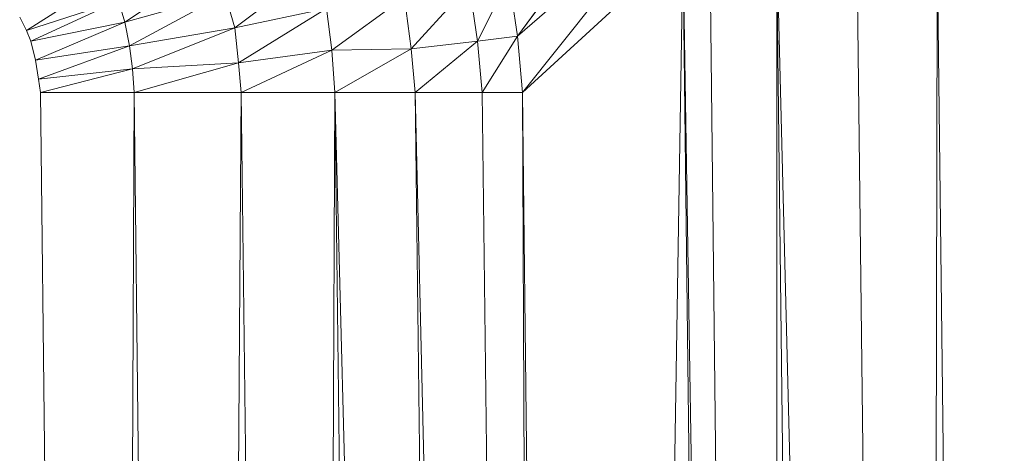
# Model space of a CAD drawing. Header units: metres. Extents: x 391.1 to 427.5, y 12.7 to 28.4.
# Tile 168 of 245: x 408.8371 to 408.8867, y 24.0196 to 24.0414. Entities that reach past the tile are written whole.
import ezdxf

# ---------------------------------------------------------------- set-up
doc = ezdxf.new("R2010")
doc.units = ezdxf.units.M
doc.layers.add('02_MOBILIARIO', color=7, linetype='Continuous', lineweight=18)

# ---------------------------------------------------------------- blocks, each defined once
blk = doc.blocks.new('Family - Plats de dutxa PS-1-153501-01_ELEC _PS1')
at = {"layer": '02_MOBILIARIO', "color": 253, "true_color": 0xaaaaaa}
for p, q in [((0.73049, 0.689869), (0.738129, 0.700276)), ((0.738129, 0.700276), (0.73049, 0.689869)), ((0.73049, 0.689869), (0.738615, 0.696911)), ((0.738615, 0.696911), (0.73049, 0.689869)), ((0.730727, 0.687023), (0.738615, 0.696911)), ((0.738615, 0.696911), (0.730727, 0.687023)), ((0.730727, 0.687023), (0.738817, 0.694438)), ((0.738817, 0.694438), (0.730727, 0.687023)), ((0.734098, 0.4), (0.738817, 0.694438)), ((0.738817, 0.694438), (0.734098, 0.4)), ((0.742188, 0.4), (0.738817, 0.694438)), ((0.738817, 0.694438), (0.743536, 0.4)), ((0.743536, 0.4), (0.738817, 0.694438)), ((0.738817, 0.694438), (0.742188, 0.4)), ((0.743536, 0.4), (0.740166, 0.694438)), ((0.740166, 0.694438), (0.743536, 0.4)), ((0.746907, 0.4), (0.743536, 0.694438)), ((0.743536, 0.694438), (0.750952, 0.4)), ((0.750952, 0.4), (0.743536, 0.694438)), ((0.743536, 0.4), (0.743536, 0.694438)), ((0.743536, 0.694438), (0.746907, 0.4)), ((0.743536, 0.694438), (0.743536, 0.4)), ((0.750952, 0.4), (0.747581, 0.694438)), ((0.747581, 0.694438), (0.750952, 0.4)), ((0.750952, 0.4), (0.751626, 0.694438)), ((0.751626, 0.694438), (0.750952, 0.4)), ((0.751626, 0.694438), (0.754997, 0.4)), ((0.751626, 0.694438), (0.754997, 0.4)), ((0.710703, 0.690564), (0.715265, 0.693592)), ((0.715265, 0.693592), (0.710703, 0.690564)), ((0.716241, 0.690286), (0.720305, 0.693329)), ((0.720305, 0.693329), (0.716241, 0.690286)), ((0.70576, 0.690152), (0.709835, 0.692756)), ((0.709835, 0.692756), (0.70576, 0.690152)), ((0.728464, 0.689606), (0.73004, 0.692762)), ((0.73004, 0.692762), (0.728464, 0.689606)), ((0.73049, 0.689869), (0.73004, 0.692762)), ((0.73004, 0.692762), (0.73049, 0.689869)), ((0.725124, 0.689231), (0.728051, 0.692424)), ((0.728051, 0.692424), (0.725124, 0.689231)), ((0.728464, 0.689606), (0.728051, 0.692424)), ((0.728051, 0.692424), (0.728464, 0.689606)), ((0.710703, 0.690564), (0.715753, 0.691977)), ((0.715753, 0.691977), (0.710703, 0.690564)), ((0.710941, 0.689371), (0.715753, 0.691977)), ((0.715753, 0.691977), (0.710941, 0.689371)), ((0.716241, 0.690286), (0.715753, 0.691977)), ((0.715753, 0.691977), (0.716241, 0.690286)), ((0.721131, 0.689159), (0.724786, 0.691823)), ((0.724786, 0.691823), (0.721131, 0.689159)), ((0.725124, 0.689231), (0.724786, 0.691823)), ((0.724786, 0.691823), (0.725124, 0.689231)), ((0.70576, 0.690152), (0.710383, 0.691639)), ((0.710383, 0.691639), (0.70576, 0.690152)), ((0.705977, 0.689609), (0.710383, 0.691639)), ((0.710383, 0.691639), (0.705977, 0.689609)), ((0.710703, 0.690564), (0.710383, 0.691639)), ((0.710383, 0.691639), (0.710703, 0.690564)), ((0.716241, 0.690286), (0.720868, 0.691263)), ((0.720868, 0.691263), (0.716241, 0.690286)), ((0.716429, 0.688521), (0.720868, 0.691263)), ((0.720868, 0.691263), (0.716429, 0.688521)), ((0.721131, 0.689159), (0.720868, 0.691263)), ((0.720868, 0.691263), (0.721131, 0.689159)), ((0.705413, 0.690825), (0.70576, 0.690152)), ((0.70576, 0.690152), (0.705413, 0.690825)), ((0.705977, 0.689609), (0.710703, 0.690564)), ((0.710703, 0.690564), (0.705977, 0.689609)), ((0.706215, 0.688655), (0.710703, 0.690564)), ((0.710703, 0.690564), (0.706215, 0.688655)), ((0.710941, 0.689371), (0.710703, 0.690564)), ((0.710703, 0.690564), (0.710941, 0.689371)), ((0.710941, 0.689371), (0.716241, 0.690286)), ((0.716241, 0.690286), (0.710941, 0.689371)), ((0.711093, 0.688221), (0.716241, 0.690286)), ((0.716241, 0.690286), (0.711093, 0.688221)), ((0.716429, 0.688521), (0.716241, 0.690286)), ((0.716241, 0.690286), (0.716429, 0.688521)), ((0.70576, 0.690152), (0.705977, 0.689609)), ((0.705977, 0.689609), (0.70576, 0.690152)), ((0.728464, 0.689606), (0.73049, 0.689869)), ((0.73049, 0.689869), (0.728464, 0.689606)), ((0.728705, 0.687023), (0.73049, 0.689869)), ((0.73049, 0.689869), (0.728705, 0.687023)), ((0.730727, 0.687023), (0.73049, 0.689869)), ((0.73049, 0.689869), (0.730727, 0.687023)), ((0.705977, 0.689609), (0.706215, 0.688655)), ((0.706215, 0.688655), (0.705977, 0.689609)), ((0.706215, 0.688655), (0.710941, 0.689371)), ((0.710941, 0.689371), (0.706215, 0.688655)), ((0.706367, 0.6877), (0.710941, 0.689371)), ((0.710941, 0.689371), (0.706367, 0.6877)), ((0.711093, 0.688221), (0.710941, 0.689371)), ((0.710941, 0.689371), (0.711093, 0.688221)), ((0.721131, 0.689159), (0.725124, 0.689231)), ((0.725124, 0.689231), (0.721131, 0.689159)), ((0.721289, 0.687023), (0.725124, 0.689231)), ((0.725124, 0.689231), (0.721289, 0.687023)), ((0.725124, 0.689231), (0.728464, 0.689606)), ((0.728464, 0.689606), (0.725124, 0.689231)), ((0.725334, 0.687023), (0.725124, 0.689231)), ((0.725124, 0.689231), (0.725334, 0.687023)), ((0.725334, 0.687023), (0.728464, 0.689606)), ((0.728464, 0.689606), (0.725334, 0.687023)), ((0.728705, 0.687023), (0.728464, 0.689606)), ((0.728464, 0.689606), (0.728705, 0.687023)), ((0.716429, 0.688521), (0.721131, 0.689159)), ((0.721131, 0.689159), (0.716429, 0.688521)), ((0.71657, 0.687023), (0.721131, 0.689159)), ((0.721131, 0.689159), (0.71657, 0.687023)), ((0.721289, 0.687023), (0.721131, 0.689159)), ((0.721131, 0.689159), (0.721289, 0.687023)), ((0.706215, 0.688655), (0.706367, 0.6877)), ((0.706367, 0.6877), (0.706215, 0.688655)), ((0.711093, 0.688221), (0.716429, 0.688521)), ((0.716429, 0.688521), (0.711093, 0.688221)), ((0.711177, 0.687023), (0.716429, 0.688521)), ((0.716429, 0.688521), (0.711177, 0.687023)), ((0.71657, 0.687023), (0.716429, 0.688521)), ((0.716429, 0.688521), (0.71657, 0.687023)), ((0.706367, 0.6877), (0.711093, 0.688221)), ((0.711093, 0.688221), (0.706367, 0.6877)), ((0.706458, 0.687023), (0.711093, 0.688221)), ((0.711093, 0.688221), (0.706458, 0.687023)), ((0.711177, 0.687023), (0.711093, 0.688221)), ((0.711093, 0.688221), (0.711177, 0.687023)), ((0.706367, 0.6877), (0.706458, 0.687023)), ((0.706458, 0.687023), (0.706367, 0.6877)), ((0.706458, 0.687023), (0.709829, 0.4)), ((0.709829, 0.4), (0.706458, 0.687023)), ((0.706458, 0.687023), (0.711177, 0.687023)), ((0.711177, 0.687023), (0.706458, 0.687023)), ((0.709829, 0.4), (0.711177, 0.687023)), ((0.711177, 0.687023), (0.709829, 0.4)), ((0.714548, 0.4), (0.711177, 0.687023)), ((0.711177, 0.687023), (0.71657, 0.687023)), ((0.71657, 0.687023), (0.711177, 0.687023)), ((0.711177, 0.687023), (0.714548, 0.4)), ((0.714548, 0.4), (0.71657, 0.687023)), ((0.71657, 0.687023), (0.714548, 0.4)), ((0.719941, 0.4), (0.71657, 0.687023)), ((0.71657, 0.687023), (0.721289, 0.687023)), ((0.721289, 0.687023), (0.71657, 0.687023)), ((0.71657, 0.687023), (0.719941, 0.4)), ((0.719941, 0.4), (0.721289, 0.687023)), ((0.721289, 0.687023), (0.719941, 0.4)), ((0.72466, 0.4), (0.721289, 0.687023)), ((0.721289, 0.687023), (0.728705, 0.4)), ((0.725334, 0.687023), (0.721289, 0.687023)), ((0.728705, 0.4), (0.721289, 0.687023)), ((0.725334, 0.687023), (0.721289, 0.687023)), ((0.721289, 0.687023), (0.72466, 0.4)), ((0.728705, 0.4), (0.725334, 0.687023)), ((0.725334, 0.687023), (0.732076, 0.4)), ((0.728705, 0.687023), (0.725334, 0.687023)), ((0.732076, 0.4), (0.725334, 0.687023)), ((0.728705, 0.687023), (0.725334, 0.687023)), ((0.725334, 0.687023), (0.728705, 0.4)), ((0.732076, 0.4), (0.728705, 0.687023)), ((0.728705, 0.687023), (0.730727, 0.687023)), ((0.730727, 0.687023), (0.728705, 0.687023)), ((0.728705, 0.687023), (0.732076, 0.4)), ((0.734098, 0.4), (0.730727, 0.687023)), ((0.732076, 0.4), (0.730727, 0.687023)), ((0.730727, 0.687023), (0.734098, 0.4)), ((0.730727, 0.687023), (0.732076, 0.4))]:
    blk.add_line(p, q, dxfattribs=at)
blk = doc.blocks.new('LONDR55-XX_ZZ-ARQ-CAA-M3D-Londres55_ifc-1-01_ELEC _PS1')
at = {"layer": '02_MOBILIARIO', "color": 253, "lineweight": 18, "true_color": 0xaaaaaa}
blk.add_blockref('Family - Plats de dutxa PS-1-153501-01_ELEC _PS1', (408.131716, 23.350737), dxfattribs=at)

msp = doc.modelspace()

# ---------------------------------------------------------------- block references
at = {"lineweight": 5}
msp.add_blockref('LONDR55-XX_ZZ-ARQ-CAA-M3D-Londres55_ifc-1-01_ELEC _PS1', (0, 0), dxfattribs=at)

doc.saveas('drawing.dxf')
